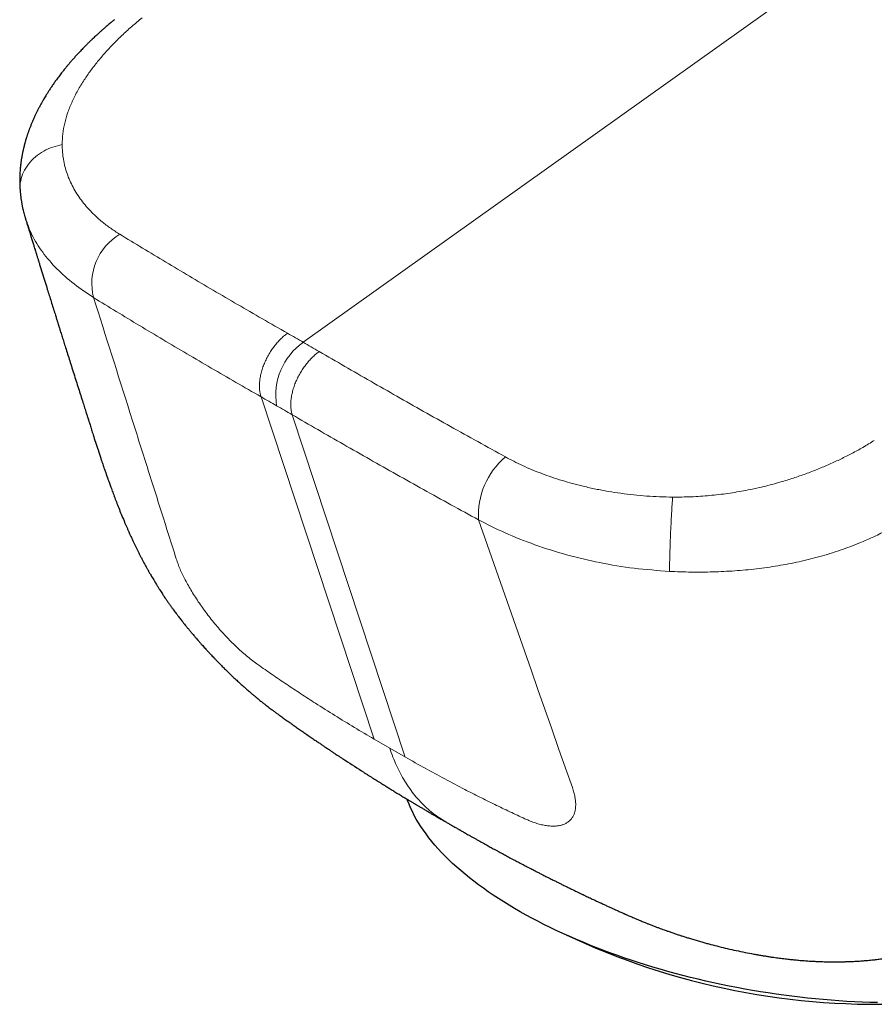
# Model space of a CAD drawing. Header units: millimetres. Extents: x 8 to 831, y 12 to 489.
# Tile 25 of 88: x 594 to 621, y 102 to 133. Entities that reach past the tile are written whole.
import ezdxf

# ---------------------------------------------------------------- set-up
doc = ezdxf.new("R2010")
doc.units = ezdxf.units.MM

msp = doc.modelspace()

# ---------------------------------------------------------------- linework, layer by layer
at = {"color": 252, "linetype": 'Continuous', "lineweight": 0}
for p, q in [((601.809, 120.854), (605.307, 110.266)), ((606.273, 109.708), (602.775, 120.296)), ((605.791, 109.986), (605.307, 110.266)), ((606.274, 109.708), (605.791, 109.986))]:
    msp.add_line(p, q, dxfattribs=at)
at = {"color": 7, "linetype": 'Continuous', "lineweight": 30}
msp.add_line((611.245, 104.209), (611.847, 103.938), dxfattribs=at)
at = {"color": 252, "linetype": 'Continuous', "lineweight": 0, "flags": 128}
for points in [[(603.118, 122.538), (625.771, 138.691), (643.569, 151.383)], [(608.537, 117.047), (610.164, 112.408), (610.377, 111.8), (610.59, 111.193), (610.803, 110.585), (611.016, 109.978), (611.229, 109.37), (611.443, 108.763)]]:
    msp.add_lwpolyline(points, dxfattribs=at)
at = {"color": 7, "linetype": 'Continuous', "lineweight": 30, "flags": 128}
msp.add_lwpolyline([(620.883, 102.113), (620.646, 102.12), (620.408, 102.128), (620.169, 102.139), (619.928, 102.152), (619.688, 102.168), (619.446, 102.185), (619.204, 102.206), (618.961, 102.228), (618.718, 102.253), (618.475, 102.28), (618.231, 102.31), (617.988, 102.341), (617.744, 102.375), (617.5, 102.412), (617.257, 102.45), (617.014, 102.491), (616.772, 102.534), (616.53, 102.579), (616.289, 102.626), (616.048, 102.675), (615.808, 102.727), (615.57, 102.781), (615.332, 102.836), (615.095, 102.894), (614.86, 102.954), (614.626, 103.016), (614.393, 103.08), (614.162, 103.146), (613.933, 103.213), (613.705, 103.283), (613.479, 103.354), (613.255, 103.428), (613.033, 103.503), (612.814, 103.58), (612.596, 103.659), (612.381, 103.739), (612.168, 103.821), (611.957, 103.905), (611.75, 103.99), (611.544, 104.077), (611.342, 104.165), (611.142, 104.255), (610.945, 104.347), (610.752, 104.44), (610.561, 104.534), (610.373, 104.629), (610.189, 104.726), (610.008, 104.824), (609.831, 104.924), (609.656, 105.024), (609.486, 105.126), (609.319, 105.229), (609.155, 105.333), (608.996, 105.437), (608.84, 105.543), (608.688, 105.65), (608.54, 105.757), (608.396, 105.866), (608.256, 105.975), (608.12, 106.085), (607.989, 106.196), (607.862, 106.307), (607.738, 106.419), (607.62, 106.531), (607.505, 106.644), (607.395, 106.758), (607.29, 106.871), (607.189, 106.986), (607.093, 107.1), (607.001, 107.215), (606.914, 107.33), (606.832, 107.445), (606.754, 107.56), (606.681, 107.676), (606.613, 107.791), (606.55, 107.906), (606.491, 108.021), (606.438, 108.137), (606.389, 108.251), (606.345, 108.366), (606.332, 108.405)], dxfattribs=at)
at = {"color": 252, "linetype": 'Continuous', "lineweight": 0}
for centre, radius, start, end in [((598.342, 124.36), 1.768, 120.6803, 194.3886), ((536.96, 7.938), 132.326, 60.00242, 60.24683), ((604.263, 120.901), 1.998, 124.9406, 189.335), ((536.042, 6.348), 134.162, 59.76023, 60.0024), ((535.401, 4.708), 133.79, 60.00242, 60.24059), ((534.463, 3.084), 135.666, 59.76644, 60.00241), ((610.906, 117.186), 2.372, 130.3566, 183.3612)]:
    msp.add_arc(centre, radius, start, end, dxfattribs=at)
at = {"color": 7, "linetype": 'Continuous', "lineweight": 30}
msp.add_arc((620.854, 124.621), 22.559, 246.4691, 274.6373, dxfattribs=at)
for points, knots in [([(597.279, 132.517), (597.252, 132.495), (597.19, 132.445), (597.097, 132.367), (597.002, 132.288), (596.918, 132.215), (596.838, 132.145), (596.763, 132.078), (596.695, 132.015), (596.638, 131.962), (596.593, 131.919), (596.558, 131.886), (596.533, 131.862), (596.515, 131.844), (596.496, 131.826), (596.471, 131.801), (596.437, 131.767), (596.395, 131.725), (596.347, 131.677), (596.297, 131.626), (596.249, 131.574), (596.202, 131.525), (596.144, 131.462), (596.075, 131.388), (596, 131.303), (595.932, 131.226), (595.87, 131.153), (595.811, 131.083), (595.761, 131.023), (595.719, 130.97), (595.681, 130.922), (595.638, 130.867), (595.593, 130.81), (595.548, 130.75), (595.505, 130.692), (595.465, 130.637), (595.429, 130.587), (595.395, 130.539), (595.352, 130.477), (595.299, 130.399), (595.249, 130.322), (595.21, 130.26), (595.18, 130.213), (595.148, 130.16), (595.113, 130.104), (595.081, 130.048), (595.052, 129.999), (595.026, 129.953), (595.001, 129.907), (594.976, 129.861), (594.952, 129.817), (594.93, 129.774), (594.909, 129.735), (594.892, 129.7), (594.875, 129.666), (594.856, 129.629), (594.836, 129.586), (594.816, 129.544), (594.798, 129.504), (594.779, 129.464), (594.759, 129.419), (594.739, 129.372), (594.72, 129.327), (594.702, 129.282), (594.683, 129.235), (594.666, 129.192), (594.651, 129.155), (594.64, 129.123), (594.627, 129.089), (594.614, 129.051), (594.6, 129.013), (594.589, 128.979), (594.578, 128.948), (594.567, 128.915), (594.555, 128.877), (594.543, 128.839), (594.533, 128.804), (594.524, 128.771), (594.515, 128.74), (594.505, 128.707), (594.497, 128.675), (594.489, 128.646), (594.483, 128.621), (594.476, 128.596), (594.468, 128.564), (594.459, 128.526), (594.45, 128.487), (594.443, 128.451), (594.435, 128.417), (594.428, 128.38), (594.42, 128.341), (594.413, 128.303), (594.408, 128.271), (594.401, 128.233), (594.394, 128.188), (594.386, 128.137), (594.379, 128.085), (594.373, 128.03), (594.366, 127.967), (594.36, 127.904), (594.354, 127.836), (594.35, 127.771), (594.347, 127.707), (594.345, 127.642), (594.344, 127.584), (594.344, 127.532), (594.345, 127.495), (594.345, 127.462), (594.346, 127.434), (594.347, 127.406), (594.348, 127.376), (594.35, 127.337), (594.353, 127.288), (594.355, 127.252), (594.357, 127.232)], [0, 0, 0, 0, 0.014402, 0.033662, 0.051108, 0.066862, 0.081021, 0.096599, 0.109929, 0.121099, 0.130169, 0.137183, 0.142168, 0.14519, 0.148395, 0.153663, 0.160636, 0.169307, 0.179665, 0.190558, 0.201036, 0.21111, 0.220789, 0.239812, 0.257152, 0.272727, 0.286977, 0.300961, 0.315131, 0.322848, 0.332274, 0.343414, 0.355373, 0.366287, 0.378617, 0.389238, 0.398541, 0.4077, 0.416795, 0.434663, 0.452452, 0.461118, 0.469575, 0.479163, 0.491157, 0.501592, 0.510617, 0.518709, 0.527667, 0.535985, 0.544352, 0.552426, 0.559869, 0.566118, 0.571476, 0.578643, 0.58699, 0.595048, 0.601613, 0.608588, 0.617326, 0.626203, 0.634045, 0.641701, 0.650396, 0.659403, 0.665311, 0.670337, 0.676226, 0.683373, 0.690721, 0.696723, 0.701693, 0.707424, 0.714375, 0.721692, 0.727826, 0.732856, 0.738619, 0.744121, 0.750308, 0.755599, 0.75961, 0.763466, 0.768939, 0.776266, 0.783409, 0.789483, 0.794946, 0.801311, 0.808765, 0.81542, 0.820938, 0.825722, 0.835075, 0.844329, 0.852398, 0.861896, 0.87278, 0.88475, 0.894755, 0.907424, 0.918668, 0.92788, 0.941222, 0.948528, 0.954738, 0.960183, 0.965514, 0.969623, 0.974535, 0.981171, 0.98966, 1, 1, 1, 1]), ([(594.357, 127.232), (594.358, 127.213), (594.361, 127.179), (594.366, 127.131), (594.37, 127.091), (594.374, 127.056), (594.379, 127.02), (594.384, 126.98), (594.391, 126.935), (594.398, 126.889), (594.406, 126.843), (594.413, 126.804), (594.421, 126.762), (594.43, 126.716), (594.442, 126.664), (594.455, 126.609), (594.471, 126.541), (594.493, 126.461), (594.51, 126.402), (594.52, 126.371)], [0, 0, 0, 0, 0.063184, 0.117552, 0.163137, 0.200276, 0.239648, 0.286476, 0.337439, 0.394333, 0.447165, 0.492583, 0.530736, 0.586955, 0.648894, 0.717136, 0.797553, 0.891848, 1, 1, 1, 1]), ([(594.52, 126.372), (594.53, 126.338), (594.552, 126.267), (594.584, 126.162), (594.615, 126.062), (594.643, 125.973), (594.666, 125.897), (594.685, 125.835), (594.7, 125.785), (594.713, 125.744), (594.723, 125.712), (594.73, 125.688), (594.735, 125.673), (594.738, 125.662), (594.741, 125.652), (594.745, 125.641), (594.75, 125.626), (594.755, 125.609), (594.764, 125.58), (594.777, 125.536), (594.796, 125.475), (594.819, 125.4), (594.846, 125.315), (594.874, 125.223), (594.903, 125.131), (594.931, 125.039), (594.977, 124.891), (595.04, 124.687), (595.12, 124.43), (595.212, 124.134), (595.317, 123.796), (595.404, 123.52), (595.457, 123.35), (595.476, 123.29), (595.492, 123.237), (595.507, 123.191), (595.52, 123.149), (595.531, 123.112), (595.542, 123.078), (595.553, 123.043), (595.566, 123.001), (595.582, 122.949), (595.601, 122.888), (595.623, 122.818), (595.655, 122.716), (595.697, 122.584), (595.751, 122.411), (595.811, 122.221), (595.876, 122.015), (595.945, 121.797), (596.016, 121.571), (596.089, 121.34), (596.161, 121.114), (596.231, 120.893), (596.286, 120.719), (596.327, 120.591), (596.353, 120.508), (596.378, 120.429), (596.401, 120.358), (596.419, 120.301), (596.433, 120.257), (596.443, 120.224), (596.452, 120.198), (596.458, 120.178), (596.465, 120.157), (596.474, 120.128), (596.486, 120.089), (596.502, 120.04), (596.521, 119.979), (596.542, 119.91), (596.566, 119.835), (596.591, 119.756), (596.631, 119.628), (596.689, 119.446), (596.767, 119.205), (596.832, 119.008), (596.881, 118.863), (596.91, 118.776), (596.938, 118.695), (596.963, 118.622), (596.985, 118.558), (597.005, 118.502), (597.021, 118.457), (597.033, 118.421), (597.043, 118.393), (597.05, 118.372), (597.057, 118.353), (597.065, 118.332), (597.075, 118.302), (597.09, 118.261), (597.108, 118.209), (597.129, 118.152), (597.162, 118.061), (597.208, 117.936), (597.269, 117.772), (597.335, 117.598), (597.408, 117.413), (597.487, 117.216), (597.555, 117.053), (597.609, 116.926), (597.646, 116.84), (597.682, 116.758), (597.714, 116.684), (597.742, 116.623), (597.764, 116.574), (597.786, 116.525), (597.814, 116.465), (597.848, 116.392), (597.886, 116.312), (597.925, 116.23), (597.965, 116.149), (598.007, 116.065), (598.05, 115.978), (598.096, 115.889), (598.142, 115.803), (598.185, 115.722), (598.221, 115.655), (598.252, 115.599), (598.276, 115.556), (598.296, 115.52), (598.312, 115.491), (598.327, 115.465), (598.343, 115.436), (598.365, 115.399), (598.393, 115.35), (598.428, 115.289), (598.468, 115.222), (598.517, 115.141), (598.57, 115.054), (598.625, 114.965), (598.673, 114.889), (598.717, 114.821), (598.756, 114.76), (598.796, 114.699), (598.84, 114.634), (598.89, 114.56), (598.947, 114.479), (599.002, 114.401), (599.055, 114.327), (599.101, 114.264), (599.144, 114.206), (599.18, 114.158), (599.21, 114.119), (599.235, 114.085), (599.263, 114.049), (599.298, 114.004), (599.341, 113.948), (599.389, 113.887), (599.439, 113.824), (599.494, 113.755), (599.555, 113.681), (599.619, 113.602), (599.679, 113.531), (599.727, 113.474), (599.764, 113.431), (599.794, 113.396), (599.828, 113.357), (599.871, 113.306), (599.923, 113.248), (599.977, 113.186), (600.029, 113.128), (600.077, 113.075), (600.12, 113.028), (600.154, 112.991), (600.185, 112.957), (600.218, 112.922), (600.257, 112.88), (600.303, 112.831), (600.355, 112.777), (600.415, 112.714), (600.486, 112.641), (600.567, 112.558), (600.66, 112.465), (600.764, 112.363), (600.879, 112.251), (600.996, 112.141), (601.114, 112.032), (601.227, 111.929), (601.34, 111.829), (601.444, 111.739), (601.535, 111.661), (601.613, 111.595), (601.683, 111.537), (601.745, 111.487), (601.798, 111.444), (601.844, 111.407), (601.886, 111.374), (601.934, 111.336), (601.986, 111.296), (602.04, 111.254), (602.094, 111.213), (602.154, 111.168), (602.225, 111.116), (602.307, 111.056), (602.4, 110.989), (602.504, 110.914), (602.611, 110.838), (602.719, 110.762), (602.827, 110.685), (602.94, 110.606), (603.053, 110.527), (603.172, 110.444), (603.293, 110.36), (603.415, 110.277), (603.523, 110.203), (603.62, 110.137), (603.704, 110.08), (603.777, 110.031), (603.838, 109.99), (603.89, 109.955), (603.936, 109.924), (603.975, 109.898), (604.015, 109.872), (604.058, 109.843), (604.11, 109.808), (604.172, 109.767), (604.243, 109.72), (604.323, 109.667), (604.571, 109.505), (604.818, 109.345), (605.061, 109.19), (605.137, 109.142), (605.212, 109.095), (605.285, 109.048), (605.354, 109.005), (605.411, 108.97), (605.456, 108.941), (605.492, 108.919), (605.523, 108.9), (605.549, 108.884), (605.57, 108.87), (605.589, 108.858), (605.611, 108.845), (605.639, 108.827), (605.677, 108.804), (605.724, 108.775), (605.777, 108.742), (605.835, 108.707), (605.892, 108.672), (605.974, 108.622), (606.076, 108.559), (606.197, 108.486), (606.288, 108.431), (606.352, 108.393), (606.392, 108.369), (606.431, 108.346), (606.469, 108.323), (606.509, 108.299), (606.559, 108.269), (606.621, 108.232), (606.697, 108.187), (606.785, 108.136), (606.883, 108.078), (606.991, 108.014), (607.11, 107.945), (607.239, 107.87), (607.378, 107.789), (607.475, 107.733), (607.525, 107.704)], [0, 0, 0, 0, 0.005397, 0.01129, 0.016585, 0.021282, 0.025382, 0.028477, 0.031114, 0.033293, 0.035012, 0.03621, 0.037002, 0.037439, 0.037928, 0.038554, 0.039319, 0.040221, 0.041262, 0.043891, 0.047126, 0.050967, 0.055727, 0.060631, 0.06549, 0.070305, 0.075075, 0.089006, 0.10254, 0.115754, 0.135728, 0.155981, 0.159495, 0.162664, 0.165464, 0.167894, 0.169956, 0.172097, 0.173642, 0.175397, 0.177611, 0.180326, 0.183544, 0.187263, 0.191371, 0.199664, 0.208214, 0.218726, 0.229603, 0.240843, 0.253223, 0.265441, 0.277389, 0.289066, 0.300474, 0.304954, 0.309391, 0.313706, 0.317495, 0.320698, 0.322803, 0.324547, 0.325928, 0.326948, 0.327863, 0.329387, 0.331458, 0.334078, 0.33725, 0.340977, 0.345009, 0.349127, 0.353329, 0.364939, 0.377138, 0.389932, 0.394375, 0.398755, 0.402737, 0.406303, 0.409453, 0.412185, 0.4145, 0.416106, 0.417423, 0.418449, 0.419209, 0.420153, 0.421458, 0.423457, 0.425958, 0.428729, 0.431575, 0.438656, 0.446166, 0.45411, 0.462467, 0.471205, 0.480329, 0.484019, 0.487771, 0.491469, 0.494644, 0.497243, 0.499265, 0.500986, 0.503398, 0.506507, 0.509804, 0.513112, 0.51643, 0.51976, 0.523435, 0.527123, 0.530813, 0.534204, 0.537144, 0.539249, 0.541044, 0.542531, 0.54371, 0.544591, 0.545681, 0.547189, 0.549159, 0.551586, 0.554446, 0.557284, 0.56143, 0.565029, 0.568113, 0.570844, 0.57335, 0.575627, 0.578349, 0.58143, 0.584809, 0.588489, 0.591304, 0.594121, 0.596574, 0.598644, 0.600329, 0.601632, 0.603018, 0.605013, 0.607504, 0.61024, 0.613002, 0.615791, 0.619372, 0.622992, 0.626285, 0.629011, 0.630752, 0.632154, 0.633844, 0.636156, 0.639095, 0.642005, 0.644729, 0.647266, 0.649541, 0.651329, 0.652614, 0.65435, 0.656371, 0.658699, 0.661335, 0.664328, 0.667862, 0.671958, 0.67652, 0.681626, 0.687278, 0.693477, 0.698732, 0.704325, 0.709961, 0.715098, 0.71925, 0.722992, 0.726321, 0.729238, 0.731742, 0.733835, 0.735657, 0.737547, 0.74036, 0.742698, 0.744882, 0.747621, 0.75093, 0.754736, 0.7591, 0.764023, 0.769506, 0.774296, 0.779445, 0.784954, 0.790498, 0.795714, 0.802049, 0.807821, 0.813031, 0.817564, 0.821563, 0.825027, 0.827957, 0.830353, 0.832435, 0.83442, 0.836024, 0.838049, 0.840523, 0.843446, 0.846819, 0.850642, 0.854866, 0.881972, 0.885505, 0.889033, 0.892558, 0.89607, 0.899309, 0.902154, 0.90403, 0.905685, 0.907118, 0.90833, 0.90932, 0.910095, 0.911027, 0.912327, 0.914085, 0.916246, 0.918813, 0.921556, 0.924209, 0.926772, 0.932891, 0.938429, 0.943529, 0.945432, 0.947278, 0.949067, 0.950799, 0.952577, 0.954696, 0.957714, 0.961251, 0.965306, 0.96988, 0.974973, 0.980479, 0.986486, 0.992993, 1, 1, 1, 1]), ([(607.525, 107.704), (607.556, 107.686), (607.614, 107.653), (607.696, 107.605), (607.767, 107.565), (607.826, 107.531), (607.874, 107.504), (607.91, 107.483), (607.936, 107.468), (607.958, 107.456), (607.986, 107.44), (608.025, 107.417), (608.078, 107.387), (608.136, 107.354), (608.209, 107.313), (608.289, 107.267), (608.374, 107.22), (608.454, 107.175), (608.538, 107.128), (608.624, 107.08), (608.706, 107.034), (608.777, 106.995), (608.841, 106.959), (608.902, 106.926), (608.964, 106.892), (609.03, 106.855), (609.102, 106.816), (609.176, 106.776), (609.244, 106.74), (609.307, 106.705), (609.372, 106.671), (609.439, 106.634), (609.513, 106.595), (609.587, 106.556), (609.659, 106.518), (609.726, 106.482), (609.793, 106.446), (609.857, 106.413), (609.92, 106.38), (609.981, 106.348), (610.049, 106.313), (610.119, 106.276), (610.184, 106.243), (610.242, 106.213), (610.293, 106.186), (610.342, 106.161), (610.39, 106.137), (610.438, 106.112), (610.485, 106.088), (610.534, 106.063), (610.593, 106.034), (610.659, 106), (610.726, 105.966), (610.788, 105.935), (610.845, 105.906), (610.9, 105.879), (610.954, 105.852), (611.008, 105.825), (611.062, 105.798), (611.12, 105.77), (611.175, 105.743), (611.229, 105.716), (611.28, 105.691), (611.335, 105.664), (611.39, 105.637), (611.439, 105.613), (611.487, 105.59), (611.543, 105.563), (611.612, 105.529), (611.691, 105.492), (611.77, 105.454), (611.845, 105.418), (611.917, 105.384), (611.987, 105.351), (612.058, 105.317), (612.126, 105.285), (612.188, 105.256), (612.239, 105.233), (612.281, 105.213), (612.322, 105.194), (612.368, 105.173), (612.42, 105.149), (612.475, 105.124), (612.527, 105.1), (612.576, 105.077), (612.618, 105.058), (612.653, 105.042), (612.693, 105.024), (612.742, 105.001), (612.801, 104.975), (612.859, 104.949), (612.916, 104.923), (612.967, 104.9), (613.009, 104.882), (613.04, 104.868), (613.068, 104.855), (613.096, 104.843), (613.129, 104.828), (613.169, 104.811), (613.22, 104.789), (613.278, 104.763), (613.352, 104.731), (613.427, 104.699), (613.502, 104.667), (613.568, 104.639), (613.631, 104.614), (613.7, 104.586), (613.779, 104.554), (613.872, 104.518), (613.971, 104.479), (614.067, 104.443), (614.155, 104.41), (614.237, 104.38), (614.32, 104.35), (614.414, 104.317), (614.519, 104.281), (614.63, 104.243), (614.735, 104.208), (614.84, 104.174), (614.948, 104.14), (615.069, 104.102), (615.199, 104.063), (615.337, 104.022), (615.473, 103.983), (615.603, 103.948), (615.768, 103.903), (615.977, 103.849), (616.238, 103.786), (616.507, 103.725), (616.782, 103.668), (617.003, 103.625), (617.172, 103.595), (617.289, 103.575), (617.404, 103.556), (617.519, 103.538), (617.623, 103.522), (617.718, 103.509), (617.803, 103.497), (617.89, 103.486), (617.978, 103.475), (618.062, 103.465), (618.143, 103.456), (618.22, 103.447), (618.296, 103.44), (618.373, 103.432), (618.453, 103.425), (618.533, 103.418), (618.614, 103.412), (618.691, 103.406), (618.764, 103.401), (618.829, 103.397), (618.889, 103.394), (618.947, 103.391), (619.009, 103.388), (619.078, 103.385), (619.153, 103.382), (619.227, 103.38), (619.295, 103.378), (619.354, 103.377), (619.412, 103.376), (619.475, 103.376), (619.547, 103.375), (619.622, 103.376), (619.691, 103.376), (619.753, 103.377), (619.804, 103.378), (619.853, 103.379), (619.902, 103.381), (619.953, 103.382), (620.002, 103.384), (620.046, 103.386), (620.092, 103.388), (620.146, 103.39), (620.211, 103.394), (620.284, 103.398), (620.354, 103.403), (620.418, 103.408), (620.478, 103.413), (620.573, 103.421), (620.703, 103.433), (620.86, 103.451), (621.021, 103.471), (621.189, 103.496), (621.365, 103.524), (621.548, 103.558), (621.73, 103.595), (621.908, 103.635), (622.069, 103.674), (622.215, 103.712), (622.345, 103.748), (622.457, 103.781), (622.557, 103.811), (622.654, 103.841), (622.76, 103.875), (622.864, 103.909), (622.965, 103.943), (623.057, 103.974), (623.147, 104.005), (623.228, 104.033), (623.32, 104.066), (623.431, 104.107), (623.564, 104.157), (623.702, 104.211), (623.844, 104.268), (623.988, 104.328), (624.108, 104.379), (624.202, 104.421), (624.27, 104.451), (624.334, 104.48), (624.393, 104.508), (624.45, 104.534), (624.512, 104.564), (624.581, 104.597), (624.646, 104.629), (624.701, 104.657), (624.742, 104.677), (624.781, 104.697), (624.823, 104.719), (624.874, 104.745), (624.936, 104.778), (625.01, 104.818), (625.067, 104.849), (625.1, 104.867), (625.104, 104.87)], [0, 0, 0, 0, 0.00639, 0.012003, 0.016839, 0.020896, 0.024173, 0.02663, 0.028334, 0.029579, 0.030998, 0.034015, 0.037645, 0.041671, 0.045995, 0.052405, 0.057927, 0.063142, 0.068605, 0.074833, 0.080315, 0.085015, 0.089088, 0.093094, 0.097111, 0.101361, 0.106334, 0.11135, 0.115883, 0.11984, 0.123951, 0.128569, 0.133206, 0.138438, 0.143168, 0.147398, 0.15174, 0.156414, 0.159994, 0.164036, 0.168514, 0.173342, 0.17771, 0.181392, 0.184681, 0.18782, 0.190982, 0.194132, 0.19712, 0.200139, 0.203831, 0.208584, 0.213045, 0.217013, 0.220684, 0.224168, 0.227656, 0.231168, 0.234692, 0.238258, 0.242349, 0.245408, 0.248755, 0.252316, 0.256062, 0.25935, 0.261883, 0.265389, 0.269994, 0.275385, 0.280478, 0.285298, 0.289875, 0.294315, 0.298702, 0.303649, 0.30731, 0.310614, 0.313284, 0.315469, 0.318347, 0.322111, 0.32538, 0.328863, 0.332095, 0.334754, 0.336841, 0.338801, 0.34233, 0.346252, 0.349838, 0.353308, 0.35716, 0.359345, 0.3613, 0.363023, 0.364575, 0.366538, 0.369057, 0.372003, 0.375834, 0.379606, 0.38445, 0.38844, 0.391935, 0.395344, 0.39873, 0.403125, 0.408227, 0.413911, 0.419261, 0.42387, 0.42821, 0.432522, 0.437372, 0.443319, 0.449521, 0.455247, 0.460192, 0.466378, 0.472562, 0.479535, 0.487144, 0.494612, 0.501261, 0.50766, 0.520788, 0.534187, 0.548684, 0.562968, 0.576932, 0.582982, 0.588977, 0.594919, 0.600709, 0.606642, 0.610839, 0.615198, 0.619618, 0.624079, 0.628512, 0.632523, 0.636319, 0.640178, 0.644079, 0.647967, 0.652287, 0.656158, 0.660185, 0.66394, 0.667078, 0.670019, 0.672902, 0.675904, 0.679318, 0.683219, 0.687141, 0.690472, 0.693389, 0.696135, 0.699101, 0.702907, 0.706819, 0.710391, 0.713288, 0.716029, 0.718093, 0.720633, 0.723339, 0.725793, 0.727994, 0.729953, 0.732726, 0.735982, 0.739798, 0.743683, 0.746531, 0.749377, 0.752627, 0.760905, 0.768845, 0.776326, 0.7853, 0.794283, 0.803121, 0.813116, 0.822137, 0.830549, 0.838014, 0.844759, 0.850907, 0.855603, 0.860596, 0.866288, 0.872679, 0.877562, 0.882634, 0.88775, 0.892215, 0.89594, 0.90286, 0.910498, 0.91803, 0.925975, 0.934229, 0.942417, 0.946426, 0.950372, 0.954089, 0.957493, 0.960597, 0.964075, 0.968303, 0.97278, 0.975551, 0.977997, 0.980119, 0.982475, 0.985583, 0.989369, 0.993884, 0.99913, 1, 1, 1, 1])]:
    msp.add_open_spline(points, degree=3, knots=knots, dxfattribs=at)
at = {"color": 252, "linetype": 'Continuous', "lineweight": 0}
for points, knots in [([(598.133, 132.578), (598.02, 132.485), (597.801, 132.305), (597.505, 132.033), (597.237, 131.765), (596.986, 131.495), (596.751, 131.22), (596.534, 130.94), (596.327, 130.642), (596.135, 130.324), (595.965, 129.988), (595.829, 129.652), (595.73, 129.316), (595.667, 128.982), (595.66, 128.763), (595.657, 128.653)], [0, 0, 0, 0, 0.076629, 0.1479636, 0.2171729, 0.2870235, 0.3575127, 0.4283491, 0.4994343, 0.5826054, 0.6659522, 0.7493837, 0.8328541, 0.9163702, 1, 1, 1, 1]), ([(594.361, 127.23), (594.358, 127.244), (594.342, 127.345), (594.369, 127.54), (594.452, 127.805), (594.608, 128.057), (594.822, 128.279), (595.08, 128.456), (595.361, 128.585), (595.56, 128.631), (595.657, 128.653)], [0, 0, 0, 0, 0.022677, 0.159142, 0.301551, 0.447128, 0.592706, 0.735114, 0.871579, 1, 1, 1, 1]), ([(595.657, 128.653), (595.659, 128.577), (595.664, 128.424), (595.694, 128.198), (595.74, 127.976), (595.806, 127.758), (595.889, 127.543), (595.992, 127.333), (596.112, 127.129), (596.249, 126.93), (596.402, 126.739), (596.573, 126.555), (596.738, 126.399), (596.889, 126.269), (597.021, 126.165), (597.157, 126.066), (597.295, 125.971), (597.392, 125.911), (597.44, 125.881)], [0, 0, 0, 0, 0.072383, 0.144502, 0.216435, 0.288262, 0.360071, 0.431951, 0.503998, 0.57469, 0.64528, 0.715706, 0.78592, 0.829958, 0.873921, 0.916834, 0.958158, 1, 1, 1, 1]), ([(596.63, 123.921), (596.423, 124.059), (595.999, 124.342), (595.474, 124.812), (595.039, 125.32), (594.71, 125.841), (594.584, 126.202), (594.524, 126.374)], [0, 0, 0, 0, 0.195644, 0.399908, 0.60615, 0.813108, 1, 1, 1, 1]), ([(597.44, 125.881), (597.674, 125.738), (598.142, 125.453), (598.86, 125.021), (599.59, 124.587), (600.331, 124.149), (601.085, 123.709), (601.85, 123.266), (602.369, 122.968), (602.629, 122.819)], [0, 0, 0, 0, 0.1429747, 0.2858698, 0.4287094, 0.5715177, 0.7143191, 0.8571383, 1, 1, 1, 1]), ([(601.809, 120.854), (601.55, 121.002), (601.031, 121.3), (600.268, 121.743), (599.515, 122.184), (598.774, 122.623), (598.046, 123.058), (597.33, 123.492), (596.863, 123.778), (596.63, 123.921)], [0, 0, 0, 0, 0.142761, 0.285578, 0.428435, 0.571319, 0.714217, 0.857115, 1, 1, 1, 1]), ([(599.188, 115.837), (599.109, 116.088), (598.95, 116.591), (598.711, 117.346), (598.472, 118.1), (598.233, 118.855), (597.994, 119.609), (597.46, 121.298), (597.005, 122.735), (596.63, 123.921)], [0, 0, 0, 0, 0.0933335, 0.1866668, 0.2800001, 0.3733334, 0.4666667, 0.5600001, 1, 1, 1, 1]), ([(601.809, 120.854), (601.8, 120.885), (601.781, 120.948), (601.764, 121.056), (601.758, 121.175), (601.763, 121.304), (601.78, 121.443), (601.811, 121.588), (601.855, 121.738), (601.912, 121.888), (601.98, 122.037), (602.058, 122.181), (602.145, 122.317), (602.238, 122.443), (602.334, 122.557), (602.433, 122.658), (602.531, 122.746), (602.597, 122.795), (602.629, 122.819)], [0, 0, 0, 0, 0.055943, 0.114258, 0.174772, 0.237249, 0.30139, 0.366839, 0.433189, 0.5, 0.56681, 0.633161, 0.69861, 0.762751, 0.825228, 0.885742, 0.944057, 1, 1, 1, 1]), ([(603.609, 122.254), (603.577, 122.23), (603.511, 122.18), (603.413, 122.092), (603.314, 121.991), (603.218, 121.877), (603.124, 121.751), (603.037, 121.616), (602.958, 121.472), (602.889, 121.324), (602.831, 121.174), (602.786, 121.025), (602.754, 120.881), (602.734, 120.743), (602.728, 120.614), (602.733, 120.497), (602.748, 120.39), (602.766, 120.327), (602.775, 120.296)], [0, 0, 0, 0, 0.055943, 0.114258, 0.174772, 0.237249, 0.30139, 0.366839, 0.43319, 0.5, 0.566811, 0.633161, 0.69861, 0.762751, 0.825228, 0.885742, 0.944057, 1, 1, 1, 1]), ([(603.609, 122.254), (603.872, 122.101), (604.398, 121.795), (605.201, 121.333), (606.013, 120.869), (606.837, 120.403), (607.67, 119.935), (608.514, 119.466), (609.084, 119.151), (609.369, 118.994)], [0, 0, 0, 0, 0.1428617, 0.2856809, 0.4284823, 0.5712906, 0.7141302, 0.8570253, 1, 1, 1, 1]), ([(608.537, 117.047), (608.252, 117.203), (607.681, 117.516), (606.837, 117.983), (606.003, 118.45), (605.179, 118.914), (604.366, 119.377), (603.563, 119.838), (603.038, 120.144), (602.775, 120.296)], [0, 0, 0, 0, 0.142885, 0.285783, 0.428681, 0.571565, 0.714422, 0.857239, 1, 1, 1, 1]), ([(614.543, 117.75), (614.735, 117.751), (615.118, 117.754), (615.689, 117.794), (616.254, 117.861), (616.81, 117.954), (617.357, 118.073), (617.846, 118.203), (618.281, 118.337), (618.663, 118.469), (619.035, 118.613), (619.396, 118.766), (619.748, 118.927), (620.093, 119.1), (620.44, 119.291), (620.664, 119.432), (620.78, 119.504)], [0, 0, 0, 0, 0.083629, 0.167144, 0.250613, 0.334044, 0.41739, 0.50056, 0.562772, 0.624802, 0.686587, 0.748052, 0.808726, 0.869546, 0.932593, 1, 1, 1, 1]), ([(609.369, 118.994), (609.455, 118.948), (609.629, 118.855), (609.905, 118.723), (610.194, 118.596), (610.495, 118.476), (610.806, 118.365), (611.123, 118.262), (611.448, 118.168), (611.794, 118.08), (612.162, 117.998), (612.55, 117.925), (612.942, 117.865), (613.338, 117.817), (613.737, 117.782), (614.139, 117.758), (614.408, 117.753), (614.543, 117.75)], [0, 0, 0, 0, 0.059153, 0.119087, 0.181538, 0.244138, 0.306903, 0.36983, 0.432877, 0.496, 0.568047, 0.639928, 0.711737, 0.783565, 0.855497, 0.927617, 1, 1, 1, 1]), ([(614.543, 117.75), (614.538, 117.675), (614.527, 117.521), (614.51, 117.239), (614.493, 116.923), (614.478, 116.586), (614.465, 116.252), (614.455, 115.943), (614.448, 115.67), (614.446, 115.524), (614.445, 115.454)], [0, 0, 0, 0, 0.11614, 0.239554, 0.368344, 0.5, 0.631656, 0.760445, 0.88386, 1, 1, 1, 1]), ([(622.066, 117.267), (621.921, 117.171), (621.642, 116.986), (621.207, 116.739), (620.774, 116.523), (620.282, 116.308), (619.726, 116.099), (619.098, 115.906), (618.456, 115.746), (617.8, 115.621), (617.137, 115.527), (616.467, 115.465), (615.794, 115.433), (615.119, 115.426), (614.669, 115.444), (614.445, 115.454)], [0, 0, 0, 0, 0.069872, 0.134929, 0.197368, 0.259337, 0.342465, 0.425445, 0.508338, 0.59102, 0.673364, 0.755402, 0.837165, 0.918685, 1, 1, 1, 1]), ([(614.445, 115.454), (614.079, 115.48), (613.352, 115.533), (612.286, 115.712), (611.256, 115.957), (610.275, 116.268), (609.359, 116.629), (608.807, 116.91), (608.537, 117.047)], [0, 0, 0, 0, 0.171049, 0.339941, 0.507943, 0.675366, 0.841181, 1, 1, 1, 1]), ([(601.715, 112.568), (601.663, 112.606), (601.558, 112.681), (601.398, 112.808), (601.238, 112.945), (601.077, 113.091), (600.918, 113.245), (600.76, 113.406), (600.605, 113.574), (600.454, 113.746), (600.307, 113.923), (600.165, 114.103), (600.029, 114.285), (599.9, 114.468), (599.778, 114.651), (599.665, 114.833), (599.56, 115.012), (599.464, 115.189), (599.378, 115.36), (599.303, 115.526), (599.239, 115.686), (599.205, 115.787), (599.188, 115.837)], [0, 0, 0, 0, 0.049996, 0.099999, 0.149999, 0.199999, 0.249996, 0.299992, 0.349993, 0.399996, 0.450001, 0.500003, 0.549999, 0.599989, 0.649982, 0.699985, 0.75, 0.800022, 0.850028, 0.900011, 0.949993, 1, 1, 1, 1]), ([(605.306, 110.267), (605.103, 110.386), (604.697, 110.624), (604.093, 110.994), (603.543, 111.341), (603.045, 111.664), (602.599, 111.959), (602.156, 112.26), (601.862, 112.465), (601.715, 112.568)], [0, 0, 0, 0, 0.1666657, 0.3333316, 0.4999985, 0.6249984, 0.7499985, 0.8749994, 1, 1, 1, 1]), ([(607.525, 107.705), (607.459, 107.744), (607.321, 107.827), (607.122, 107.974), (606.927, 108.139), (606.743, 108.321), (606.57, 108.519), (606.408, 108.731), (606.259, 108.957), (606.123, 109.195), (606, 109.445), (605.887, 109.708), (605.823, 109.893), (605.791, 109.986)], [0, 0, 0, 0, 0.084022, 0.176278, 0.268534, 0.360791, 0.453048, 0.545305, 0.637561, 0.72817, 0.81878, 0.90939, 1, 1, 1, 1]), ([(609.975, 107.8), (609.819, 107.872), (609.506, 108.017), (609.039, 108.242), (608.573, 108.472), (608.058, 108.734), (607.494, 109.03), (606.883, 109.363), (606.477, 109.593), (606.275, 109.708)], [0, 0, 0, 0, 0.125001, 0.250001, 0.375002, 0.500002, 0.666668, 0.833334, 1, 1, 1, 1]), ([(611.443, 108.763), (611.459, 108.713), (611.491, 108.613), (611.524, 108.472), (611.542, 108.338), (611.546, 108.214), (611.536, 108.098), (611.513, 107.993), (611.476, 107.898), (611.426, 107.814), (611.363, 107.742), (611.287, 107.682), (611.199, 107.635), (611.1, 107.6), (610.99, 107.578), (610.87, 107.57), (610.74, 107.575), (610.601, 107.593), (610.455, 107.624), (610.301, 107.669), (610.141, 107.726), (610.031, 107.775), (609.975, 107.8)], [0, 0, 0, 0, 0.050007, 0.099989, 0.149972, 0.199978, 0.25, 0.300015, 0.350018, 0.400011, 0.450001, 0.499997, 0.549999, 0.600004, 0.650007, 0.700008, 0.750004, 0.800001, 0.850001, 0.900001, 0.950004, 1, 1, 1, 1])]:
    msp.add_open_spline(points, degree=3, knots=knots, dxfattribs=at)

doc.saveas('drawing.dxf')
